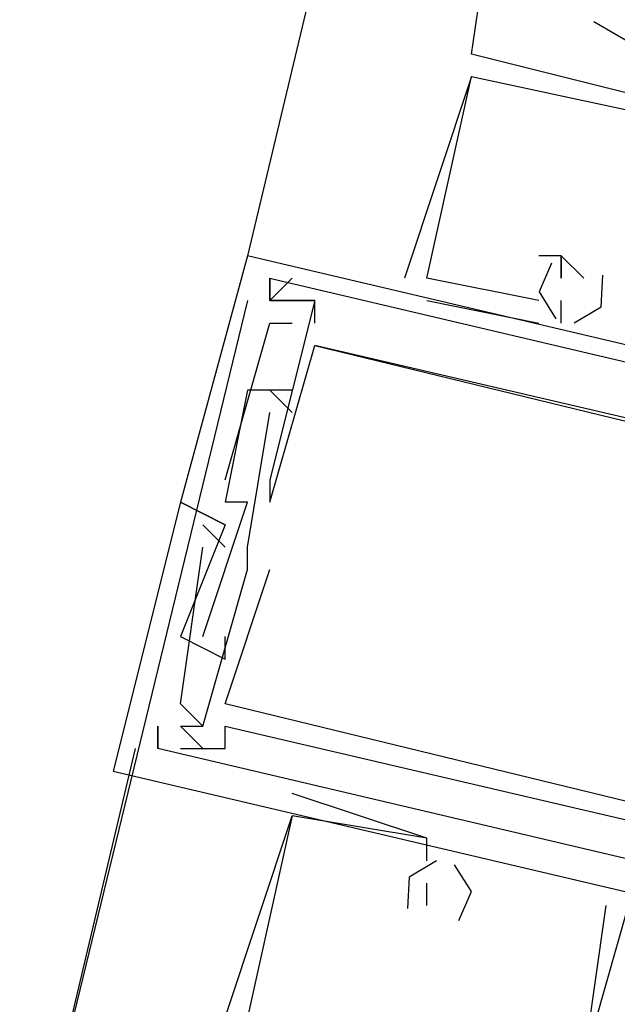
# Model space of a CAD drawing. Header units: feet. Extents: x -79 to 198, y -22 to 181.
# Tile 129 of 256: x 118.011 to 118.367, y 67.079 to 67.665. Entities that reach past the tile are written whole.
import ezdxf

# ---------------------------------------------------------------- set-up
doc = ezdxf.new("R2010")
doc.units = ezdxf.units.FT
doc.layers.add('A-LINEA', color=7, linetype='CONTINUOUS')

msp = doc.modelspace()

# ---------------------------------------------------------------- linework, layer by layer
at = {"layer": 'A-LINEA'}
for p, q in [((119.8133, 74.5378), (118.1467, 67.5244)), ((118.28, 67.6444), (118.2933, 67.7378)), ((118.3526, 67.6638), (118.4461, 67.61)), ((118.28, 67.6444), (118.28, 67.6444)), ((118.28, 67.6444), (118.28, 67.6444)), ((118.28, 67.6444), (118.28, 67.6444)), ((118.28, 67.6444), (118.28, 67.6444)), ((118.28, 67.6444), (118.28, 67.6444)), ((118.28, 67.6444), (118.28, 67.6444)), ((118.28, 67.6311), (118.24, 67.5111)), ((118.28, 67.6311), (118.24, 67.5111)), ((118.28, 67.6311), (118.24, 67.5111)), ((118.28, 67.6311), (118.28, 67.6311)), ((118.28, 67.6311), (118.28, 67.6311)), ((118.28, 67.6311), (118.28, 67.6311)), ((118.28, 67.6311), (118.28, 67.6311)), ((118.28, 67.6311), (118.28, 67.6311)), ((118.28, 67.6311), (118.28, 67.6311)), ((118.1467, 67.5244), (118.1467, 67.5244)), ((118.1467, 67.5244), (118.1467, 67.5244)), ((118.1467, 67.5244), (118.1467, 67.5244)), ((118.32, 67.5244), (118.32, 67.5244)), ((118.32, 67.5244), (118.32, 67.5244)), ((118.32, 67.5244), (118.32, 67.5244)), ((118.3333, 67.5244), (118.3333, 67.5244)), ((118.3333, 67.5244), (118.3333, 67.5244)), ((118.3333, 67.5244), (118.3333, 67.5244)), ((118.3333, 67.5244), (118.3333, 67.5244)), ((118.3333, 67.5244), (118.3333, 67.5244)), ((118.3333, 67.5244), (118.3333, 67.5244)), ((118.16, 67.4978), (118.1733, 67.5111)), ((118.16, 67.5111), (118.16, 67.5111)), ((118.16, 67.5111), (118.16, 67.5111)), ((118.16, 67.4978), (118.1733, 67.5111)), ((118.16, 67.5111), (118.16, 67.5111)), ((118.16, 67.5111), (118.16, 67.5111)), ((118.16, 67.4978), (118.1733, 67.5111)), ((118.16, 67.5111), (118.16, 67.5111)), ((118.16, 67.5111), (118.16, 67.5111)), ((118.1733, 67.5111), (118.1733, 67.5111)), ((118.1733, 67.5111), (118.1733, 67.5111)), ((118.1733, 67.5111), (118.1733, 67.5111)), ((118.24, 67.5111), (118.24, 67.5111)), ((118.24, 67.5111), (118.24, 67.5111)), ((118.24, 67.5111), (118.24, 67.5111)), ((118.2533, 67.5111), (118.2533, 67.5111)), ((118.2533, 67.5111), (118.2533, 67.5111)), ((118.2533, 67.5111), (118.2533, 67.5111)), ((118.2533, 67.5111), (118.2533, 67.5111)), ((118.2533, 67.5111), (118.2533, 67.5111)), ((118.2533, 67.5111), (118.2533, 67.5111)), ((118.3333, 67.5111), (118.3333, 67.5111)), ((118.3333, 67.5111), (118.3333, 67.5111)), ((118.3333, 67.5111), (118.3333, 67.5111)), ((118.3467, 67.5111), (118.3467, 67.5111)), ((118.3467, 67.5111), (118.3467, 67.5111)), ((118.3467, 67.5111), (118.3467, 67.5111)), ((118.1467, 67.4978), (118.0267, 67.0044)), ((118.16, 67.4978), (118.16, 67.4978)), ((118.16, 67.4978), (118.16, 67.4978)), ((118.16, 67.4978), (118.16, 67.4978)), ((118.16, 67.4978), (118.16, 67.4978)), ((118.16, 67.4978), (118.16, 67.4978)), ((118.16, 67.4978), (118.16, 67.4978)), ((118.16, 67.4978), (118.16, 67.4978)), ((118.16, 67.4978), (118.16, 67.4978)), ((118.16, 67.4978), (118.16, 67.4978)), ((118.1733, 67.4978), (118.1733, 67.4978)), ((118.1733, 67.4978), (118.1733, 67.4978)), ((118.1733, 67.4978), (118.1733, 67.4978)), ((118.1733, 67.4978), (118.1733, 67.4978)), ((118.1733, 67.4978), (118.1733, 67.4978)), ((118.1733, 67.4978), (118.1733, 67.4978)), ((118.1867, 67.4978), (118.1867, 67.4978)), ((118.1867, 67.4978), (118.1867, 67.4978)), ((118.1867, 67.4978), (118.1867, 67.4978)), ((118.1867, 67.4978), (118.1867, 67.4978)), ((118.1867, 67.4978), (118.1867, 67.4978)), ((118.1867, 67.4978), (118.1867, 67.4978)), ((118.2533, 67.4978), (118.32, 67.4844)), ((118.2533, 67.4978), (118.2533, 67.4978)), ((118.2533, 67.4978), (118.32, 67.4844)), ((118.2533, 67.4978), (118.2533, 67.4978)), ((118.2533, 67.4978), (118.32, 67.4844)), ((118.2533, 67.4978), (118.2533, 67.4978)), ((118.32, 67.4978), (118.32, 67.4978)), ((118.32, 67.4978), (118.32, 67.4978)), ((118.32, 67.4978), (118.32, 67.4978)), ((118.3333, 67.4844), (118.3333, 67.4978)), ((118.3333, 67.4978), (118.3333, 67.4978)), ((118.3333, 67.4844), (118.3333, 67.4978)), ((118.3333, 67.4978), (118.3333, 67.4978)), ((118.3333, 67.4844), (118.3333, 67.4978)), ((118.3333, 67.4978), (118.3333, 67.4978)), ((118.16, 67.4844), (118.16, 67.4844)), ((118.16, 67.4844), (118.16, 67.4844)), ((118.16, 67.4844), (118.16, 67.4844)), ((118.1733, 67.4844), (118.1733, 67.4844)), ((118.1733, 67.4844), (118.1733, 67.4844)), ((118.1733, 67.4844), (118.1733, 67.4844)), ((118.1867, 67.4844), (118.1867, 67.4844)), ((118.1867, 67.4844), (118.1867, 67.4844)), ((118.1867, 67.4844), (118.1867, 67.4844)), ((118.32, 67.4844), (118.32, 67.4844)), ((118.32, 67.4844), (118.32, 67.4844)), ((118.32, 67.4844), (118.32, 67.4844)), ((118.3333, 67.4844), (118.3333, 67.4844)), ((118.3333, 67.4844), (118.3333, 67.4844)), ((118.3333, 67.4844), (118.3333, 67.4844)), ((118.1867, 67.4711), (118.1867, 67.4711)), ((118.1867, 67.4711), (118.1867, 67.4711)), ((118.1867, 67.4711), (118.1867, 67.4711)), ((118.1867, 67.4711), (118.1867, 67.4711)), ((118.1867, 67.4711), (118.1867, 67.4711)), ((118.1867, 67.4711), (118.1867, 67.4711)), ((118.1467, 67.4444), (118.1467, 67.4444)), ((118.1467, 67.4444), (118.1467, 67.4444)), ((118.1467, 67.4444), (118.1467, 67.4444)), ((118.1733, 67.4311), (118.16, 67.4444)), ((118.16, 67.4444), (118.16, 67.4444)), ((118.1733, 67.4311), (118.16, 67.4444)), ((118.16, 67.4444), (118.16, 67.4444)), ((118.1733, 67.4311), (118.16, 67.4444)), ((118.16, 67.4444), (118.16, 67.4444)), ((118.1733, 67.4444), (118.1733, 67.4444)), ((118.1733, 67.4444), (118.1733, 67.4444)), ((118.1733, 67.4444), (118.1733, 67.4444)), ((118.1467, 67.3511), (118.16, 67.4311)), ((118.1467, 67.3511), (118.16, 67.4311)), ((118.1467, 67.3511), (118.16, 67.4311)), ((118.16, 67.4311), (118.16, 67.4311)), ((118.16, 67.4311), (118.16, 67.4311)), ((118.16, 67.4311), (118.16, 67.4311)), ((118.1733, 67.4311), (118.1733, 67.4311)), ((118.1733, 67.4311), (118.1733, 67.4311)), ((118.1733, 67.4311), (118.1733, 67.4311)), ((118.1333, 67.3911), (118.1333, 67.3911)), ((118.1333, 67.3911), (118.1333, 67.3911)), ((118.1333, 67.3911), (118.1333, 67.3911)), ((118.16, 67.3911), (118.16, 67.3911)), ((118.16, 67.3911), (118.16, 67.3911)), ((118.16, 67.3911), (118.16, 67.3911)), ((118.1067, 67.3778), (118.1067, 67.3778)), ((118.1067, 67.3778), (118.1067, 67.3778)), ((118.1067, 67.3778), (118.1067, 67.3778)), ((118.1067, 67.3778), (118.1067, 67.3778)), ((118.1067, 67.3778), (118.1067, 67.3778)), ((118.1067, 67.3778), (118.1067, 67.3778)), ((118.1333, 67.3778), (118.1333, 67.3778)), ((118.1333, 67.3778), (118.1333, 67.3778)), ((118.1333, 67.3778), (118.1333, 67.3778)), ((118.1333, 67.3778), (118.1333, 67.3778)), ((118.1333, 67.3778), (118.1333, 67.3778)), ((118.1333, 67.3778), (118.1333, 67.3778)), ((118.1467, 67.3778), (118.1467, 67.3778)), ((118.1467, 67.3778), (118.1467, 67.3778)), ((118.1467, 67.3778), (118.1467, 67.3778)), ((118.16, 67.3778), (118.16, 67.3778)), ((118.16, 67.3778), (118.16, 67.3778)), ((118.16, 67.3778), (118.16, 67.3778)), ((118.12, 67.3644), (118.1333, 67.3511)), ((118.12, 67.3644), (118.12, 67.3644)), ((118.12, 67.3644), (118.1333, 67.3511)), ((118.12, 67.3644), (118.12, 67.3644)), ((118.12, 67.3644), (118.1333, 67.3511)), ((118.12, 67.3644), (118.12, 67.3644)), ((118.1333, 67.3644), (118.1333, 67.3644)), ((118.1333, 67.3644), (118.1333, 67.3644)), ((118.1333, 67.3644), (118.1333, 67.3644)), ((118.1333, 67.3644), (118.1333, 67.3644)), ((118.1333, 67.3644), (118.1333, 67.3644)), ((118.1333, 67.3644), (118.1333, 67.3644)), ((118.12, 67.3511), (118.12, 67.3511)), ((118.12, 67.3511), (118.12, 67.3511)), ((118.12, 67.3511), (118.12, 67.3511)), ((118.1333, 67.3511), (118.1333, 67.3511)), ((118.1333, 67.3511), (118.1333, 67.3511)), ((118.1333, 67.3511), (118.1333, 67.3511)), ((118.1467, 67.3511), (118.1467, 67.3511)), ((118.1467, 67.3511), (118.1467, 67.3511)), ((118.1467, 67.3511), (118.1467, 67.3511)), ((118.1467, 67.3511), (118.1467, 67.3511)), ((118.1467, 67.3511), (118.1467, 67.3511)), ((118.1467, 67.3511), (118.1467, 67.3511)), ((118.1467, 67.3378), (118.1467, 67.3378)), ((118.1467, 67.3378), (118.1467, 67.3378)), ((118.1467, 67.3378), (118.1467, 67.3378)), ((118.16, 67.3378), (118.16, 67.3378)), ((118.16, 67.3378), (118.16, 67.3378)), ((118.16, 67.3378), (118.16, 67.3378)), ((118.1067, 67.2978), (118.1067, 67.2978)), ((118.1067, 67.2978), (118.1067, 67.2978)), ((118.1067, 67.2978), (118.1067, 67.2978)), ((118.12, 67.2978), (118.12, 67.2978)), ((118.12, 67.2978), (118.12, 67.2978)), ((118.12, 67.2978), (118.12, 67.2978)), ((118.1333, 67.2978), (118.1333, 67.2978)), ((118.1333, 67.2978), (118.1333, 67.2978)), ((118.1333, 67.2978), (118.1333, 67.2978)), ((118.1333, 67.2844), (118.1333, 67.2844)), ((118.1333, 67.2844), (118.1333, 67.2844)), ((118.1333, 67.2844), (118.1333, 67.2844)), ((118.1067, 67.2578), (118.1067, 67.2578)), ((118.1067, 67.2578), (118.1067, 67.2578)), ((118.1067, 67.2578), (118.1067, 67.2578)), ((118.1333, 67.2578), (118.1333, 67.2578)), ((118.1333, 67.2578), (118.1333, 67.2578)), ((118.1333, 67.2578), (118.1333, 67.2578)), ((118.0933, 67.2444), (118.0933, 67.2311)), ((118.0933, 67.2444), (118.0933, 67.2444)), ((118.0933, 67.2444), (118.0933, 67.2444)), ((118.0933, 67.2444), (118.0933, 67.2311)), ((118.0933, 67.2444), (118.0933, 67.2444)), ((118.0933, 67.2444), (118.0933, 67.2444)), ((118.0933, 67.2444), (118.0933, 67.2311)), ((118.0933, 67.2444), (118.0933, 67.2444)), ((118.0933, 67.2444), (118.0933, 67.2444)), ((118.12, 67.2311), (118.1067, 67.2444)), ((118.1067, 67.2444), (118.1067, 67.2444)), ((118.1067, 67.2444), (118.1067, 67.2444)), ((118.12, 67.2311), (118.1067, 67.2444)), ((118.1067, 67.2444), (118.1067, 67.2444)), ((118.1067, 67.2444), (118.1067, 67.2444)), ((118.12, 67.2311), (118.1067, 67.2444)), ((118.1067, 67.2444), (118.1067, 67.2444)), ((118.1067, 67.2444), (118.1067, 67.2444)), ((118.12, 67.2444), (118.12, 67.2444)), ((118.12, 67.2444), (118.12, 67.2444)), ((118.12, 67.2444), (118.12, 67.2444)), ((118.12, 67.2444), (118.12, 67.2444)), ((118.12, 67.2444), (118.12, 67.2444)), ((118.12, 67.2444), (118.12, 67.2444)), ((118.1333, 67.2444), (118.1333, 67.2444)), ((118.1333, 67.2444), (118.1333, 67.2444)), ((118.1333, 67.2444), (118.1333, 67.2444)), ((116.4133, 60.2044), (118.08, 67.2311)), ((118.0933, 67.2311), (118.0933, 67.2311)), ((118.0933, 67.2311), (118.0933, 67.2311)), ((118.0933, 67.2311), (118.0933, 67.2311)), ((118.0933, 67.2311), (118.0933, 67.2311)), ((118.0933, 67.2311), (118.0933, 67.2311)), ((118.0933, 67.2311), (118.0933, 67.2311)), ((118.1067, 67.2311), (118.1067, 67.2311)), ((118.1067, 67.2311), (118.1067, 67.2311)), ((118.1067, 67.2311), (118.1067, 67.2311)), ((118.12, 67.2311), (118.12, 67.2311)), ((118.12, 67.2311), (118.12, 67.2311)), ((118.12, 67.2311), (118.12, 67.2311)), ((118.1333, 67.2311), (118.1333, 67.2311)), ((118.1333, 67.2311), (118.1333, 67.2311)), ((118.1333, 67.2311), (118.1333, 67.2311)), ((118.0667, 67.2178), (118.0667, 67.2178)), ((118.0667, 67.2178), (118.0667, 67.2178)), ((118.0667, 67.2178), (118.0667, 67.2178)), ((118.1733, 67.2044), (118.1733, 67.2044)), ((118.1733, 67.2044), (118.1733, 67.2044)), ((118.1733, 67.2044), (118.1733, 67.2044)), ((118.1333, 67.0711), (118.1733, 67.1911)), ((118.1333, 67.0711), (118.1733, 67.1911)), ((118.1333, 67.0711), (118.1733, 67.1911)), ((118.1733, 67.1911), (118.1733, 67.1911)), ((118.1733, 67.1911), (118.1733, 67.1911)), ((118.1733, 67.1911), (118.1733, 67.1911)), ((118.1733, 67.1911), (118.1733, 67.1911)), ((118.1733, 67.1911), (118.1733, 67.1911)), ((118.1733, 67.1911), (118.1733, 67.1911)), ((118.2533, 67.1778), (118.2533, 67.1778)), ((118.2533, 67.1778), (118.2533, 67.1778)), ((118.2533, 67.1778), (118.2533, 67.1778)), ((118.2533, 67.1778), (118.2533, 67.1778)), ((118.2533, 67.1778), (118.2533, 67.1778)), ((118.2533, 67.1778), (118.2533, 67.1778)), ((118.2533, 67.1644), (118.2533, 67.1644)), ((118.2533, 67.1644), (118.2533, 67.1644)), ((118.2533, 67.1644), (118.2533, 67.1644)), ((118.2533, 67.1644), (118.2533, 67.1644)), ((118.2533, 67.1644), (118.2533, 67.1644)), ((118.2533, 67.1644), (118.2533, 67.1644)), ((118.24, 67.1511), (118.24, 67.1511)), ((118.24, 67.1511), (118.24, 67.1511)), ((118.24, 67.1511), (118.24, 67.1511)), ((118.24, 67.1511), (118.24, 67.1511)), ((118.24, 67.1511), (118.24, 67.1511)), ((118.24, 67.1511), (118.24, 67.1511)), ((118.2533, 67.1511), (118.2533, 67.1511)), ((118.2533, 67.1511), (118.2533, 67.1511)), ((118.2533, 67.1511), (118.2533, 67.1511)), ((118.2533, 67.1378), (118.2533, 67.1378)), ((118.2533, 67.1378), (118.2533, 67.1378)), ((118.2533, 67.1378), (118.2533, 67.1378)), ((118.36, 67.1378), (118.36, 67.1378)), ((118.36, 67.1378), (118.36, 67.1378)), ((118.36, 67.1378), (118.36, 67.1378))]:
    msp.add_line(p, q, dxfattribs=at)
for points in [[(118.48, 67.4578), (118.4533, 67.4711), (118.4667, 67.5644), (118.48, 67.5511), (118.48, 67.5644), (118.48, 67.5911), (118.48, 67.5778), (118.4933, 67.5911), (118.28, 67.6444)], [(118.48, 67.4578), (118.4533, 67.4711), (118.4667, 67.5644), (118.48, 67.5511), (118.48, 67.5644), (118.48, 67.5911), (118.48, 67.5778), (118.4933, 67.5911), (118.28, 67.6444)], [(118.48, 67.4578), (118.4533, 67.4711), (118.4667, 67.5644), (118.48, 67.5511), (118.48, 67.5644), (118.48, 67.5911), (118.48, 67.5778), (118.4933, 67.5911), (118.28, 67.6444)], [(118.32, 67.4978), (118.2533, 67.5111), (118.28, 67.6311), (118.4667, 67.5911), (118.4667, 67.5644), (118.4667, 67.5644), (118.44, 67.4711)], [(118.32, 67.4978), (118.2533, 67.5111), (118.28, 67.6311), (118.4667, 67.5911), (118.4667, 67.5644), (118.4667, 67.5644), (118.44, 67.4711)], [(118.32, 67.4978), (118.2533, 67.5111), (118.28, 67.6311), (118.4667, 67.5911), (118.4667, 67.5644), (118.4667, 67.5644), (118.44, 67.4711)], [(118.8267, 67.3644), (118.1467, 67.5244), (118.1067, 67.3778), (118.1333, 67.3644), (118.1067, 67.2978), (118.1333, 67.2844), (118.1333, 67.2978)], [(118.8267, 67.3644), (118.1467, 67.5244), (118.1067, 67.3778), (118.1333, 67.3644), (118.1067, 67.2978), (118.1333, 67.2844), (118.1333, 67.2978)], [(118.8267, 67.3644), (118.1467, 67.5244), (118.1067, 67.3778), (118.1333, 67.3644), (118.1067, 67.2978), (118.1333, 67.2844), (118.1333, 67.2978)], [(118.3467, 67.5111), (118.3333, 67.5244), (118.3333, 67.5111), (118.3333, 67.5111), (118.3333, 67.5244), (118.32, 67.5244)], [(118.3467, 67.5111), (118.3333, 67.5244), (118.3333, 67.5111), (118.3333, 67.5111), (118.3333, 67.5244), (118.32, 67.5244)], [(118.3467, 67.5111), (118.3333, 67.5244), (118.3333, 67.5111), (118.3333, 67.5111), (118.3333, 67.5244), (118.32, 67.5244)], [(118.3276, 67.5201), (118.3201, 67.5029), (118.3301, 67.487)], [(118.3276, 67.5201), (118.3201, 67.5029), (118.3301, 67.487)], [(118.3276, 67.5201), (118.3201, 67.5029), (118.3301, 67.487)], [(118.16, 67.5111), (118.16, 67.4978), (118.1867, 67.4978), (118.16, 67.3911), (118.16, 67.3778), (118.1867, 67.4711), (118.68, 67.3511), (118.6667, 67.2711)], [(118.1733, 67.4978), (118.16, 67.4978), (118.16, 67.5111), (118.6133, 67.4044), (118.6133, 67.3911), (118.6, 67.3911), (118.6, 67.3778), (118.6133, 67.3778), (118.6133, 67.4044)], [(118.16, 67.5111), (118.16, 67.4978), (118.1867, 67.4978), (118.16, 67.3911), (118.16, 67.3778), (118.1867, 67.4711), (118.68, 67.3511), (118.6667, 67.2711)], [(118.1733, 67.4978), (118.16, 67.4978), (118.16, 67.5111), (118.6133, 67.4044), (118.6133, 67.3911), (118.6, 67.3911), (118.6, 67.3778), (118.6133, 67.3778), (118.6133, 67.4044)], [(118.16, 67.5111), (118.16, 67.4978), (118.1867, 67.4978), (118.16, 67.3911), (118.16, 67.3778), (118.1867, 67.4711), (118.68, 67.3511), (118.6667, 67.2711)], [(118.1733, 67.4978), (118.16, 67.4978), (118.16, 67.5111), (118.6133, 67.4044), (118.6133, 67.3911), (118.6, 67.3911), (118.6, 67.3778), (118.6133, 67.3778), (118.6133, 67.4044)], [(118.341, 67.4845), (118.3571, 67.4941), (118.3581, 67.5129)], [(118.341, 67.4845), (118.3571, 67.4941), (118.3581, 67.5129)], [(118.341, 67.4845), (118.3571, 67.4941), (118.3581, 67.5129)], [(118.1867, 67.4844), (118.1867, 67.4978), (118.1733, 67.4978)], [(118.1867, 67.4844), (118.1867, 67.4978), (118.1733, 67.4978)], [(118.1867, 67.4844), (118.1867, 67.4978), (118.1733, 67.4978)], [(118.1333, 67.3911), (118.16, 67.4844), (118.1733, 67.4844)], [(118.1333, 67.3911), (118.16, 67.4844), (118.1733, 67.4844)], [(118.1333, 67.3911), (118.16, 67.4844), (118.1733, 67.4844)], [(118.6133, 67.3911), (118.6, 67.4044), (118.5867, 67.3778), (118.1867, 67.4711)], [(118.6133, 67.3911), (118.6, 67.4044), (118.5867, 67.3778), (118.1867, 67.4711)], [(118.6133, 67.3911), (118.6, 67.4044), (118.5867, 67.3778), (118.1867, 67.4711)], [(118.1733, 67.4444), (118.1467, 67.4444), (118.1333, 67.3778)], [(118.1733, 67.4444), (118.1467, 67.4444), (118.1333, 67.3778)], [(118.1733, 67.4444), (118.1467, 67.4444), (118.1333, 67.3778)], [(118.1333, 67.3644), (118.1067, 67.3778), (118.0667, 67.2178), (118.7467, 67.0578), (118.7467, 67.0711)], [(118.1333, 67.3644), (118.1067, 67.3778), (118.0667, 67.2178), (118.7467, 67.0578), (118.7467, 67.0711)], [(118.1333, 67.3644), (118.1067, 67.3778), (118.0667, 67.2178), (118.7467, 67.0578), (118.7467, 67.0711)], [(118.12, 67.2978), (118.1467, 67.3778), (118.1333, 67.3778)], [(118.12, 67.2978), (118.1467, 67.3778), (118.1333, 67.3778)], [(118.12, 67.2978), (118.1467, 67.3778), (118.1333, 67.3778)], [(118.1067, 67.2444), (118.12, 67.2444), (118.1067, 67.2578), (118.12, 67.3511)], [(118.1067, 67.2444), (118.12, 67.2444), (118.1067, 67.2578), (118.12, 67.3511)], [(118.1067, 67.2444), (118.12, 67.2444), (118.1067, 67.2578), (118.12, 67.3511)], [(118.12, 67.2444), (118.1467, 67.3378), (118.1467, 67.3511)], [(118.12, 67.2444), (118.1467, 67.3378), (118.1467, 67.3511)], [(118.12, 67.2444), (118.1467, 67.3378), (118.1467, 67.3511)], [(118.6267, 67.1378), (118.1333, 67.2578), (118.16, 67.3378)], [(118.6267, 67.1378), (118.1333, 67.2578), (118.16, 67.3378)], [(118.6267, 67.1378), (118.1333, 67.2578), (118.16, 67.3378)], [(118.5467, 67.1244), (118.56, 67.1511), (118.5467, 67.1511), (118.5467, 67.1378), (118.5467, 67.1244), (118.0933, 67.2311), (118.0933, 67.2444)], [(118.5467, 67.1244), (118.56, 67.1511), (118.5467, 67.1511), (118.5467, 67.1378), (118.5467, 67.1244), (118.0933, 67.2311), (118.0933, 67.2444)], [(118.5467, 67.1244), (118.56, 67.1511), (118.5467, 67.1511), (118.5467, 67.1378), (118.5467, 67.1244), (118.0933, 67.2311), (118.0933, 67.2444)], [(118.1067, 67.2311), (118.1333, 67.2311), (118.1333, 67.2444), (118.5333, 67.1511), (118.5333, 67.1378), (118.5467, 67.1378)], [(118.1067, 67.2311), (118.1333, 67.2311), (118.1333, 67.2444), (118.5333, 67.1511), (118.5333, 67.1378), (118.5467, 67.1378)], [(118.1067, 67.2311), (118.1333, 67.2311), (118.1333, 67.2444), (118.5333, 67.1511), (118.5333, 67.1378), (118.5467, 67.1378)], [(118.2533, 67.1644), (118.2533, 67.1778), (118.1733, 67.2044)], [(118.2533, 67.1644), (118.2533, 67.1778), (118.1733, 67.2044)], [(118.2533, 67.1644), (118.2533, 67.1778), (118.1733, 67.2044)], [(118.2533, 67.1644), (118.2533, 67.1778), (118.1733, 67.1911), (118.1467, 67.0711), (118.3333, 67.0178), (118.3467, 67.0444), (118.3467, 67.0444), (118.36, 67.1378)], [(118.2533, 67.1644), (118.2533, 67.1778), (118.1733, 67.1911), (118.1467, 67.0711), (118.3333, 67.0178), (118.3467, 67.0444), (118.3467, 67.0444), (118.36, 67.1378)], [(118.2533, 67.1644), (118.2533, 67.1778), (118.1733, 67.1911), (118.1467, 67.0711), (118.3333, 67.0178), (118.3467, 67.0444), (118.3467, 67.0444), (118.36, 67.1378)], [(118.259, 67.1644), (118.2428, 67.1547), (118.2419, 67.136)], [(118.259, 67.1644), (118.2428, 67.1547), (118.2419, 67.136)], [(118.259, 67.1644), (118.2428, 67.1547), (118.2419, 67.136)], [(118.2724, 67.1288), (118.2799, 67.146), (118.2698, 67.1619)], [(118.2724, 67.1288), (118.2799, 67.146), (118.2698, 67.1619)], [(118.2724, 67.1288), (118.2799, 67.146), (118.2698, 67.1619)], [(118.2533, 67.1378), (118.2533, 67.1511), (118.2533, 67.1511)], [(118.2533, 67.1378), (118.2533, 67.1511), (118.2533, 67.1511)], [(118.2533, 67.1378), (118.2533, 67.1511), (118.2533, 67.1511)], [(118.1467, 67.0578), (118.3467, 67.0178), (118.36, 67.0178), (118.3467, 67.0178), (118.3467, 67.0444), (118.36, 67.0444), (118.36, 67.0311), (118.36, 67.0444), (118.3467, 67.0444), (118.3733, 67.1378), (118.4133, 67.1378)], [(118.1467, 67.0578), (118.3467, 67.0178), (118.36, 67.0178), (118.3467, 67.0178), (118.3467, 67.0444), (118.36, 67.0444), (118.36, 67.0311), (118.36, 67.0444), (118.3467, 67.0444), (118.3733, 67.1378), (118.4133, 67.1378)], [(118.1467, 67.0578), (118.3467, 67.0178), (118.36, 67.0178), (118.3467, 67.0178), (118.3467, 67.0444), (118.36, 67.0444), (118.36, 67.0311), (118.36, 67.0444), (118.3467, 67.0444), (118.3733, 67.1378), (118.4133, 67.1378)]]:
    msp.add_lwpolyline(points, dxfattribs=at)

doc.saveas('drawing.dxf')
